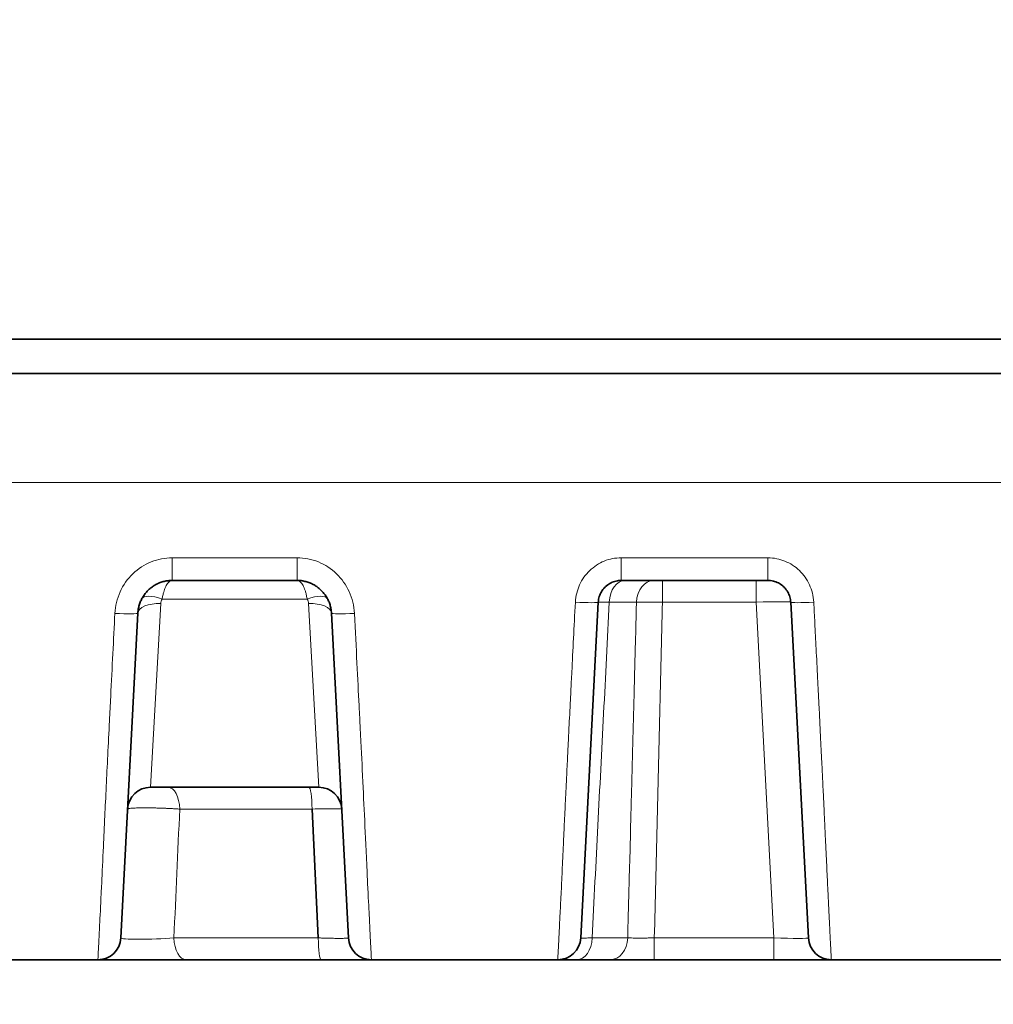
# Model space of a CAD drawing. Header units: millimetres. Extents: x 5 to 415, y 5 to 292.
# Tile 27 of 123: x 109.56 to 118.03, y 215.95 to 224.52. Entities that reach past the tile are written whole.
import ezdxf

# ---------------------------------------------------------------- set-up
doc = ezdxf.new("R2010")
doc.units = ezdxf.units.MM
for name, color, linetype, lineweight in [('Sichtbar (ISO)', 7, 'Continuous', 35), ('Sichtbar schmal (ISO)', 7, 'Continuous', 18), ('Symbol (ISO)', 7, 'Continuous', 25)]:
    doc.layers.add(name, color=color, linetype=linetype, lineweight=lineweight)
doc.styles.add('Notiztext (ISO)', font='isocpeur.ttf')
doc.dimstyles.new('Standard - Methode 1b (ISO)$7', dxfattribs={"dimtxt": 3.5, "dimasz": 2.5, "dimexe": 2, "dimexo": 0, "dimgap": 0.762, "dimtad": 1, "dimtoh": 1, "dimdsep": 46, "dimtxsty": 'Notiztext (ISO)', "dimcen": 0.09, "dimdle": 10, "dimclrd": 256, "dimclre": 256, "dimclrt": 256, "dimazin": 2, "dimtfac": 1, "dimtmove": 0, "dimatfit": 3, "dimfxl": 1, "dimtolj": 1, "dimlwd": -1, "dimlwe": -1, "dimarcsym": 0})

msp = doc.modelspace()

# ---------------------------------------------------------------- linework, layer by layer
at = {"layer": 'Sichtbar (ISO)'}
for p, q in [((108.02985112, 221.73972358), (130.53000064, 221.73972358)), ((162.03015186, 221.43972358), (108.02983681, 221.43972358)), ((111.9723656, 219.63972358), (110.88763568, 219.63972358)), ((116.06726205, 219.63972358), (114.79273922, 219.63972358)), ((114.43993363, 216.52925639), (114.59301331, 219.45019072)), ((116.26698796, 219.45019077), (116.42006765, 216.52925639)), ((110.43993363, 216.52925639), (110.58804695, 219.35542694)), ((112.27195433, 219.35542689), (112.42006765, 216.52925639)), ((112.1615967, 217.83972357), (110.69839772, 217.83972355)), ((112.10337299, 217.65018803), (112.15754302, 216.52925402)), ((112.36099531, 217.65016396), (112.36099415, 217.65016505)), ((110.2402077, 216.33972178), (108.61979282, 216.33972178)), ((110.27863596, 216.33972358), (110.27690981, 216.33972358)), ((111.00965583, 216.33972358), (111.00607006, 216.33972357)), ((112.18226447, 216.33972358), (111.00965583, 216.33972358)), ((114.24020791, 216.33972178), (112.61979332, 216.33972178)), ((114.24020784, 216.33972358), (114.40616713, 216.33972358)), ((114.69533526, 216.33972358), (114.40616712, 216.33972358)), ((115.08006975, 216.33972358), (116.12047878, 216.33972358)), ((118.24020785, 216.33972178), (116.6197914, 216.33972178))]:
    msp.add_line(p, q, dxfattribs=at)
for centre, start, end in [((110.69840522, 217.63972358), 90.002149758, 177.00778326), ((112.16159606, 217.63972358), 2.992732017, 89.999814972), ((110.24020773, 216.53972358), 270, 356.999999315), ((112.61979355, 216.53972358), 182.999952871, 270), ((114.24020773, 216.53972358), 270.000014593, 356.999999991), ((116.61979355, 216.53972358), 183.000000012, 269.999579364)]:
    msp.add_arc(centre, 0.2, start, end, dxfattribs=at)
msp.add_ellipse((115.96723522, 219.43973199), major_axis=(0.29975298, 0.0104531), ratio=0.0348295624, start_param=0.0005467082, end_param=0.0007282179, dxfattribs=at)
for points, knots in [([(110.588047, 219.35542787), (110.58866859, 219.36728404), (110.59130417, 219.39078215), (110.59935638, 219.4252038), (110.61127987, 219.45819391), (110.62688646, 219.48943628), (110.64592732, 219.51854982), (110.66814468, 219.54520768), (110.69325517, 219.56910541), (110.72098299, 219.58998109), (110.75098735, 219.60754974), (110.78295507, 219.62159063), (110.81664209, 219.63191881), (110.85172101, 219.63828689), (110.87563783, 219.63972345), (110.88763568, 219.63972358)], [0, 0, 0, 0, 0.0788448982, 0.1565497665, 0.2338179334, 0.3105128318, 0.3868717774, 0.4629214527, 0.5387584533, 0.6145940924, 0.6906781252, 0.7667003, 0.8433162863, 0.9213386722, 1, 1, 1, 1]), ([(111.9723656, 219.63972358), (111.98397526, 219.63972347), (112.00712889, 219.63837783), (112.04141399, 219.63235763), (112.07474118, 219.62243067), (112.10670218, 219.60871281), (112.13679237, 219.59144474), (112.1646693, 219.57084934), (112.19001669, 219.54715933), (112.21252285, 219.52063407), (112.23187619, 219.49158356), (112.24782668, 219.46028397), (112.2601608, 219.42691121), (112.26856589, 219.39176834), (112.27131541, 219.36761351), (112.27195427, 219.35542798)], [0, 0, 0, 0, 0.0761170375, 0.1516926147, 0.2278170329, 0.3037600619, 0.3795210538, 0.4552474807, 0.5311847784, 0.6074172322, 0.6840233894, 0.761049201, 0.8390703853, 0.9189654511, 1, 1, 1, 1]), ([(114.59301331, 219.45019072), (114.59345409, 219.45859925), (114.59442748, 219.4669911), (114.59592719, 219.47529075), (114.59738111, 219.48333697), (114.5993297, 219.49129653), (114.60176012, 219.49911199), (114.60408389, 219.50658446), (114.60684812, 219.51392521), (114.61003548, 219.52108293), (114.61317071, 219.52812358), (114.61671533, 219.53498714), (114.62064724, 219.54162721), (114.62457445, 219.54825935), (114.62888802, 219.55466853), (114.63356043, 219.56081079), (114.63821079, 219.56692407), (114.64321661, 219.57277294), (114.64854573, 219.57831737), (114.65385759, 219.58384384), (114.65949064, 219.58906783), (114.66540838, 219.59395346), (114.67130986, 219.59882568), (114.67749447, 219.60336139), (114.68392184, 219.60752936), (114.69034706, 219.61169593), (114.6970149, 219.61549501), (114.70388137, 219.61890026), (114.7107578, 219.62231045), (114.71783345, 219.62532567), (114.72506132, 219.62792481), (114.73230104, 219.63052821), (114.73969348, 219.63271418), (114.74718837, 219.63446731), (114.75464755, 219.63621209), (114.76220821, 219.63752813), (114.76982165, 219.63840621), (114.77742753, 219.63928341), (114.78508609, 219.63972351), (114.79273922, 219.63972358)], [0, 0, 0, 0, 0.083801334, 0.083801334, 0.083801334, 0.1650438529, 0.1650438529, 0.1650438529, 0.2427208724, 0.2427208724, 0.2427208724, 0.3191274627, 0.3191274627, 0.3191274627, 0.3954427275, 0.3954427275, 0.3954427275, 0.4713977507, 0.4713977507, 0.4713977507, 0.5471066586, 0.5471066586, 0.5471066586, 0.6226076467, 0.6226076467, 0.6226076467, 0.6980833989, 0.6980833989, 0.6980833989, 0.7736686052, 0.7736686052, 0.7736686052, 0.8493777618, 0.8493777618, 0.8493777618, 0.9247262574, 0.9247262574, 0.9247262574, 1, 1, 1, 1]), ([(116.06726205, 219.63972358), (116.07553335, 219.63972348), (116.09185302, 219.6387097), (116.11553113, 219.6342923), (116.13796013, 219.62728835), (116.15911429, 219.61788349), (116.17898859, 219.6061401), (116.19736229, 219.59220503), (116.21400539, 219.57626405), (116.22872654, 219.55849571), (116.24133212, 219.53911188), (116.25164814, 219.51834501), (116.25951288, 219.49646906), (116.26483035, 219.47365001), (116.26657484, 219.4580718), (116.26698796, 219.45019077)], [0, 0, 0, 0, 0.0813521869, 0.1603753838, 0.2364454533, 0.3121318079, 0.387904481, 0.4635051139, 0.5391746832, 0.6150496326, 0.6911999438, 0.7676237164, 0.844442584, 0.9214545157, 1, 1, 1, 1]), ([(110.27690981, 216.33972358), (110.25662254, 216.33972358), (110.24441166, 216.33972359), (110.24084437, 216.33972354), (110.24062246, 216.33972354), (110.24046284, 216.33972355)], [0, 0, 0, 0, 0.016210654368, 0.016210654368, 0.017641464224, 0.017641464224, 0.017641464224, 0.017641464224]), ([(110.83420942, 216.33972358), (110.81864301, 216.33972358), (110.80284266, 216.3397236), (110.78689334, 216.33972361), (110.7673668, 216.33972362), (110.74761739, 216.33972362), (110.72782035, 216.33972362), (110.70832276, 216.33972362), (110.68877933, 216.33972361), (110.6693675, 216.3397236), (110.64980219, 216.3397236), (110.63035578, 216.33972359), (110.61119326, 216.33972359), (110.59216835, 216.33972359), (110.57342343, 216.33972359), (110.55511395, 216.33972359), (110.53549759, 216.33972359), (110.51638135, 216.33972359), (110.49794117, 216.33972359), (110.48190081, 216.33972358), (110.46636714, 216.33972359), (110.45144045, 216.33972359), (110.43533588, 216.33972359), (110.41993793, 216.33972359), (110.405356, 216.33972359), (110.38880625, 216.33972359), (110.37330809, 216.33972359), (110.35899155, 216.3397236), (110.34785148, 216.3397236), (110.33742012, 216.3397236), (110.32774746, 216.33972361), (110.31650841, 216.33972361), (110.30629393, 216.33972361), (110.29715131, 216.3397236), (110.28968697, 216.3397236), (110.28293735, 216.33972358), (110.27691008, 216.33972358)], [0.17943253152, 0.17943253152, 0.17943253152, 0.17943253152, 0.22430085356, 0.22430085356, 0.22430085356, 0.27923254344, 0.27923254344, 0.27923254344, 0.33333333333, 0.33333333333, 0.33333333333, 0.38786187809, 0.38786187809, 0.38786187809, 0.44199887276, 0.44199887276, 0.44199887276, 0.5, 0.5, 0.5, 0.55045278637, 0.55045278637, 0.55045278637, 0.60488681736, 0.60488681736, 0.60488681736, 0.66666666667, 0.66666666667, 0.66666666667, 0.7147391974, 0.7147391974, 0.7147391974, 0.77059652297, 0.77059652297, 0.77059652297, 0.81620033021, 0.81620033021, 0.81620033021, 0.81620033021]), ([(111.00606998, 216.33972357), (110.96000214, 216.33972339), (110.90849348, 216.33972358), (110.84845824, 216.33972358), (110.84134826, 216.33972358), (110.83420956, 216.33972358)], [0, 0, 0, 0, 0.016344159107, 0.016344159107, 0.018526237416, 0.018526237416, 0.018526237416, 0.018526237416]), ([(112.61979283, 216.33972359), (112.61979256, 216.33972349), (112.61857212, 216.33972356), (112.61624094, 216.33972359), (112.61384206, 216.33972362), (112.61026691, 216.33972361), (112.60554773, 216.3397236), (112.60074272, 216.3397236), (112.59475123, 216.33972358), (112.58752177, 216.33972358), (112.58044365, 216.33972359), (112.57225932, 216.33972361), (112.56298983, 216.33972361), (112.55376121, 216.33972361), (112.54345688, 216.3397236), (112.53213687, 216.33972359), (112.52072389, 216.33972359), (112.50827845, 216.33972359), (112.4949017, 216.33972359), (112.48184457, 216.33972359), (112.46788383, 216.33972359), (112.45316218, 216.33972359), (112.43817444, 216.3397236), (112.42239846, 216.33972361), (112.40600166, 216.33972361), (112.38920068, 216.33972361), (112.37174836, 216.33972359), (112.35383248, 216.33972358), (112.33630833, 216.33972358), (112.31831962, 216.3397236), (112.29983052, 216.3397236), (112.28107878, 216.33972361), (112.26181049, 216.33972362), (112.24194653, 216.33972359), (112.22263591, 216.33972356), (112.20275979, 216.33972348), (112.18226444, 216.33972358)], [0.00000066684, 0.00000066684, 0.00000066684, 0.00000066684, 0.08125395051, 0.08125395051, 0.08125395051, 0.16486669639, 0.16486669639, 0.16486669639, 0.25, 0.25, 0.25, 0.33335114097, 0.33335114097, 0.33335114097, 0.41633478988, 0.41633478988, 0.41633478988, 0.5, 0.5, 0.5, 0.58166612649, 0.58166612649, 0.58166612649, 0.66480830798, 0.66480830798, 0.66480830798, 0.75, 0.75, 0.75, 0.83332889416, 0.83332889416, 0.83332889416, 0.91784154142, 0.91784154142, 0.91784154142, 1, 1, 1, 1]), ([(114.69533528, 216.33972358), (114.70697112, 216.3397235), (114.71915707, 216.33972356), (114.73187991, 216.33972359), (114.74465213, 216.33972361), (114.75796667, 216.3397236), (114.77186554, 216.3397236), (114.78215901, 216.33972359), (114.79277415, 216.33972358), (114.80373664, 216.33972358), (114.80769469, 216.33972358), (114.81169556, 216.33972359), (114.81573679, 216.33972359), (114.83086546, 216.3397236), (114.8465613, 216.33972362), (114.86267628, 216.33972362), (114.87868333, 216.33972362), (114.89510338, 216.33972361), (114.91177174, 216.3397236), (114.91971785, 216.33972359), (114.92772023, 216.33972358), (114.93575988, 216.33972358), (114.94501527, 216.33972358), (114.95432478, 216.33972359), (114.96369452, 216.33972359), (114.98230538, 216.3397236), (115.00115252, 216.33972362), (115.02031144, 216.33972359), (115.03988202, 216.33972356), (115.05978033, 216.33972348), (115.08006975, 216.33972358)], [0.00000044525, 0.00000044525, 0.00000044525, 0.00000044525, 0.1213291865, 0.1213291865, 0.1213291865, 0.24312879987, 0.24312879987, 0.24312879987, 0.33333333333, 0.33333333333, 0.33333333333, 0.36590204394, 0.36590204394, 0.36590204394, 0.4878256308, 0.4878256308, 0.4878256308, 0.60893271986, 0.60893271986, 0.60893271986, 0.66666666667, 0.66666666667, 0.66666666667, 0.73313094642, 0.73313094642, 0.73313094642, 0.86514711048, 0.86514711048, 0.86514711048, 0.99999986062, 0.99999986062, 0.99999986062, 0.99999986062]), ([(116.61979022, 216.33972358), (116.61978989, 216.33972348), (116.61850085, 216.33972356), (116.61605158, 216.33972359), (116.61353459, 216.33972362), (116.60979218, 216.33972362), (116.60486809, 216.33972362), (116.59995493, 216.33972362), (116.59386444, 216.3397236), (116.58655279, 216.33972359), (116.58504307, 216.33972359), (116.58348095, 216.33972358), (116.5818657, 216.33972358), (116.57575647, 216.33972359), (116.56895376, 216.33972361), (116.56146519, 216.33972362), (116.55208136, 216.33972363), (116.54161984, 216.33972363), (116.53013433, 216.33972362), (116.51874442, 216.3397236), (116.5063475, 216.33972359), (116.4930353, 216.33972359), (116.48680812, 216.33972359), (116.48038098, 216.33972359), (116.47376647, 216.33972359), (116.46627984, 216.33972359), (116.45854633, 216.33972359), (116.45058816, 216.33972359), (116.4355883, 216.3397236), (116.41979029, 216.33972361), (116.40335952, 216.33972362), (116.38681802, 216.33972363), (116.36963566, 216.33972363), (116.35199076, 216.33972362), (116.33883893, 216.33972361), (116.32543012, 216.33972359), (116.31183858, 216.33972358), (116.30697609, 216.33972358), (116.30208881, 216.33972359), (116.29717628, 216.33972359), (116.2783733, 216.33972361), (116.25920387, 216.33972362), (116.23961905, 216.33972362), (116.22038513, 216.33972362), (116.20074853, 216.33972362), (116.18063443, 216.33972359), (116.16105005, 216.33972356), (116.14101049, 216.33972348), (116.12047878, 216.33972358)], [0.0000015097, 0.0000015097, 0.0000015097, 0.0000015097, 0.07657706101, 0.07657706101, 0.07657706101, 0.15526957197, 0.15526957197, 0.15526957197, 0.23378753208, 0.23378753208, 0.23378753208, 0.25, 0.25, 0.25, 0.3113190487, 0.3113190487, 0.3113190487, 0.38815726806, 0.38815726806, 0.38815726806, 0.46435588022, 0.46435588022, 0.46435588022, 0.5, 0.5, 0.5, 0.54034384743, 0.54034384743, 0.54034384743, 0.61638548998, 0.61638548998, 0.61638548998, 0.69293955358, 0.69293955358, 0.69293955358, 0.75, 0.75, 0.75, 0.7704138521, 0.7704138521, 0.7704138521, 0.8485489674, 0.8485489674, 0.8485489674, 0.92528415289, 0.92528415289, 0.92528415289, 0.99999848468, 0.99999848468, 0.99999848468, 0.99999848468])]:
    msp.add_open_spline(points, degree=3, knots=knots, dxfattribs=at)
for points in [[(114.44023237, 216.52920205), (114.44022772, 216.52921508), (114.44022582, 216.52922828), (114.44022651, 216.52924167)], [(110.24020773, 216.33972181), (110.24020772, 216.33972179), (110.24020771, 216.33972178), (110.2402077, 216.33972178)], [(110.2404618, 216.33972354), (110.24029304, 216.33972355), (110.2402078, 216.33972356), (110.24020773, 216.33972358)], [(112.61979332, 216.33972178), (112.6197934, 216.33972178), (112.61979348, 216.33972179), (112.61979355, 216.33972181)], [(114.24020778, 216.33972358), (114.24020782, 216.33972358), (114.24020786, 216.33972359), (114.24020791, 216.33972361)], [(116.61979208, 216.33972358), (116.61979204, 216.33972358), (116.61979199, 216.33972359), (116.61979195, 216.33972361)]]:
    msp.add_open_spline(points, degree=3, dxfattribs=at)
at = {"layer": 'Sichtbar schmal (ISO)'}
for p, q in [((162.03015506, 220.49264872), (108.02982149, 220.49267547)), ((110.88763568, 219.63972358), (110.88763568, 219.83682299)), ((111.9723656, 219.83682275), (110.88763568, 219.83682275)), ((111.9723656, 219.83682299), (111.9723656, 219.63972358)), ((114.79273922, 219.63972358), (114.79273922, 219.83682298)), ((116.06726205, 219.83682274), (114.79273922, 219.83682274)), ((116.06726205, 219.83682298), (116.06726205, 219.63972358)), ((115.15111615, 219.45019029), (115.15111615, 219.63972358)), ((115.9673991, 219.45019065), (115.9673991, 219.63972358)), ((110.69839772, 217.8397235), (110.78777372, 219.43838581)), ((112.06143762, 219.47608657), (110.79856316, 219.47608674)), ((112.07222265, 219.4384258), (112.1615967, 217.83972358)), ((114.68818578, 219.45019078), (114.92433524, 219.45019078)), ((115.15111434, 219.4502057), (115.9673991, 219.45019066)), ((115.9673991, 219.45019066), (116.12047878, 216.52925638)), ((110.9522946, 217.65019078), (112.10337449, 217.65019078)), ((114.86244566, 217.04934226), (114.86889129, 217.29830455)), ((112.15752083, 216.52925639), (110.90160128, 216.52925639)), ((114.84923661, 216.52925639), (114.5395074, 216.52925639)), ((116.12047878, 216.52925638), (115.08006704, 216.52924039)), ((115.08006975, 216.33972358), (115.08006975, 216.52925726)), ((116.12047879, 216.52925638), (116.12047879, 216.33972358))]:
    msp.add_line(p, q, dxfattribs=at)
for centre, major_axis, ratio, start_param, end_param in [((114.82446409, 219.43972358), (0, 0.2), 0.6823198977, 6.2831844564, 7.801622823), ((115.07552118, 219.43972358), (0, 0.2), 0.7569784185, 6.2831848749, 7.8016231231), ((110.7985635, 219.38517849), (-0.17814433, 0.09090981), 0.4137975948, 4.9205008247, 6.2831788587), ((112.06143508, 219.38518378), (0.17814931, 0.09090006), 0.4137770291, 0.0000217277, 1.3627098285), ((110.78777186, 219.3449407), (-0.19972586, 0.01046815), 0.4667250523, 4.7368370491, 6.2829196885), ((110.88206564, 219.435197), (0.09244527, 0.02010571), 0.9570251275, 2.4506029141, 2.8829800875), ((111.29934579, 218.99363091), (0.7604184, 0.48520776), 0.2872549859, 6.1251855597, 6.2707573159), ((112.07222556, 219.34501299), (0.19973079, 0.01037357), 0.466572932, 0.0005170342, 1.5465829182), ((114.39328741, 219.46065788), (0.19972591, -0.01046715), 0.0518394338, 4.7151057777, 6.283185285), ((115.96723522, 219.43973199), (0.29975298, 0.0104531), 0.0348295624, 0.0007282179, 1.5690350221), ((116.46671387, 219.46065797), (-0.19972591, -0.01046719), 0.0518399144, 0.0000001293, 1.5680795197), ((110.38832122, 219.36589739), (0.19972578, -0.01046952), 0.0629865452, 4.7156892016, 6.2831858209), ((112.47168005, 219.36589753), (-0.19972578, -0.01046955), 0.0629872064, 6.283184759, 7.8506814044), ((110.84961088, 217.63972358), (0, 0.2), 0.5141315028, 4.7647494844, 6.283185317), ((112.07561638, 217.63972358), (0, 0.2), 0.1390232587, 4.7647464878, 6.2831885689), ((154.36865962, 248.70357276), (20.83844988, 377.28326555), 0.1106270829, 1.6593060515, 1.6622875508), ((110.74090192, 216.53973986), (0.30096918, 0.01058885), 0.0632467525, 3.1360659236, 5.2734153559), ((111.00965583, 216.53972358), (0, -0.2), 0.5410081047, 4.7647487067, 6.2831853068), ((112.18226424, 216.53972358), (0, -0.2), 0.1237404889, 4.7648034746, 6.2831840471), ((114.40616712, 216.53972358), (0, -0.2), 0.6676257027, 0, 1.5184376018), ((114.69533527, 216.53972358), (0, -0.2), 0.7705249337, 0.00000005, 1.5184400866), ((116.11911117, 216.53972335), (0.30095676, -0.01049851), 0.0345789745, 4.7181394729, 6.2862105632)]:
    msp.add_ellipse(centre, major_axis=major_axis, ratio=ratio, start_param=start_param, end_param=end_param, dxfattribs=at)
for points in [[(110.38832092, 219.35328274), (110.39149222, 219.417509), (110.42208275, 219.54510039), (110.53611519, 219.70733053), (110.70025282, 219.81302408), (110.82554957, 219.83674506), (110.88763568, 219.83682275)], [(111.9723656, 219.83682275), (112.03575978, 219.83674362), (112.16240527, 219.81203809), (112.32430567, 219.70612277), (112.43595814, 219.54876164), (112.46844042, 219.41935397), (112.47168036, 219.35328275)], [(114.79273922, 219.83682274), (114.74002148, 219.83621616), (114.64255073, 219.81752807), (114.51090593, 219.7322219), (114.42182115, 219.60647908), (114.39734326, 219.50554043), (114.39328741, 219.4502758)], [(114.91131971, 218.93573567), (114.912812, 218.99290193), (114.91610649, 219.10720816), (114.92094057, 219.27865908), (114.92302316, 219.39302792), (114.92456782, 219.45017436)], [(115.15111342, 219.4502057), (115.12246542, 219.45064545), (115.06520039, 219.45132263), (114.98728273, 219.45121538), (114.94304304, 219.45064025), (114.92456782, 219.45017436)], [(114.90487895, 218.6860539), (114.90706169, 218.76927917), (114.90913698, 218.85251039), (114.91131971, 218.93573567)], [(114.8940994, 218.27078764), (114.89773328, 218.40920604), (114.90124507, 218.5476355), (114.90487895, 218.6860539)], [(114.8940994, 218.27078764), (114.89245677, 218.20836075), (114.88924645, 218.08349907), (114.88423206, 217.89620338), (114.8812152, 217.7713072), (114.87957215, 217.70886449)], [(114.86889129, 217.29830455), (114.87248417, 217.43515481), (114.87597927, 217.57201424), (114.87957215, 217.70886449)]]:
    msp.add_open_spline(points, degree=3, dxfattribs=at)
for points, knots in [([(116.46671387, 219.4502758), (116.46277498, 219.50539149), (116.45071539, 219.55571347), (116.42948922, 219.60211366), (116.40826305, 219.64851386), (116.37787029, 219.69099301), (116.34144863, 219.72604396), (116.30502697, 219.76109492), (116.2625764, 219.7887174), (116.21660047, 219.80737201), (116.17062454, 219.82602662), (116.12112323, 219.83571332), (116.06726205, 219.83682226)], [0, 0, 0, 0, 0.25, 0.25, 0.25, 0.5, 0.5, 0.5, 0.75, 0.75, 0.75, 1, 1, 1, 1]), ([(110.79856316, 219.47608674), (110.80063032, 219.48736898), (110.80289081, 219.49827384), (110.80530076, 219.50872114), (110.80766788, 219.51898277), (110.81017898, 219.52879981), (110.81284967, 219.538093), (110.81528094, 219.5465531), (110.81784452, 219.55457642), (110.82058027, 219.56208998), (110.82365588, 219.57053694), (110.82694023, 219.57834733), (110.83037245, 219.58552593), (110.83364031, 219.59236078), (110.83704258, 219.59862245), (110.84055977, 219.60428485), (110.84391861, 219.60969232), (110.84738247, 219.6145526), (110.85095565, 219.61882141), (110.85480329, 219.6234181), (110.85877205, 219.62732728), (110.8628537, 219.63047312), (110.86673038, 219.63346099), (110.87070933, 219.63575993), (110.87478128, 219.63731591), (110.87895149, 219.63890945), (110.88321906, 219.63972157), (110.88763897, 219.63972359)], [0, 0, 0, 0, 0.1158855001, 0.1158855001, 0.1158855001, 0.2297114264, 0.2297114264, 0.2297114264, 0.3333333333, 0.3333333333, 0.3333333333, 0.4498279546, 0.4498279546, 0.4498279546, 0.5607441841, 0.5607441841, 0.5607441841, 0.6666666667, 0.6666666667, 0.6666666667, 0.7807249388, 0.7807249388, 0.7807249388, 0.8890554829, 0.8890554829, 0.8890554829, 1, 1, 1, 1]), ([(111.97236396, 219.63972359), (111.97547421, 219.63972224), (111.98057384, 219.63904048), (111.98509626, 219.63728241), (111.98937454, 219.63561926), (111.99313626, 219.63341608), (111.99697733, 219.63049522), (112.00077583, 219.62760673), (112.00465193, 219.62391431), (112.00841753, 219.61954852), (112.01214002, 219.61523273), (112.01575453, 219.61028302), (112.01927507, 219.60466714), (112.02274923, 219.59912525), (112.02613189, 219.59292748), (112.02940208, 219.58613999), (112.03260114, 219.57950014), (112.03569258, 219.57230441), (112.03860178, 219.56447749), (112.04155461, 219.55653319), (112.04431969, 219.54791153), (112.0470801, 219.53912021), (112.04995198, 219.52997387), (112.0528188, 219.52073833), (112.05482665, 219.50943163), (112.05687445, 219.49789998), (112.05802875, 219.48393738), (112.06143762, 219.47608657)], [0, 0, 0, 0, 0.1187334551, 0.1187334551, 0.1187334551, 0.2310568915, 0.2310568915, 0.2310568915, 0.3421353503, 0.3421353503, 0.3421353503, 0.4519418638, 0.4519418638, 0.4519418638, 0.5603016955, 0.5603016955, 0.5603016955, 0.6663046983, 0.6663046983, 0.6663046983, 0.7738975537, 0.7738975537, 0.7738975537, 0.8858352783, 0.8858352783, 0.8858352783, 1, 1, 1, 1]), ([(114.24020791, 216.33972361), (114.2402283, 216.33973314), (114.2403714, 216.3420342), (114.2405978, 216.3461623), (114.24083586, 216.35050305), (114.24116667, 216.35687616), (114.24151573, 216.36419425), (114.24153396, 216.3645764), (114.24155229, 216.36496095), (114.2415707, 216.36534776), (114.24202529, 216.37489624), (114.24253025, 216.38572006), (114.24307848, 216.396808), (114.24333865, 216.40206994), (114.24360971, 216.40741322), (114.2438987, 216.41287871), (114.244365, 216.42169748), (114.24486967, 216.4308469), (114.24538089, 216.44009319), (114.24588117, 216.44914169), (114.24638775, 216.45828383), (114.24687595, 216.46739884), (114.24736117, 216.47645825), (114.24783587, 216.4854533), (114.24833004, 216.49521164), (114.24884115, 216.50530435), (114.24937184, 216.51619032), (114.24999403, 216.52952384), (114.2504279, 216.53882185), (114.25090873, 216.54933397), (114.25147665, 216.56150028), (114.25240816, 216.58145557), (114.25356773, 216.60574202), (114.25520445, 216.63767692), (114.25538438, 216.64118773), (114.25557019, 216.644793), (114.25576231, 216.64849922), (114.25685477, 216.66957413), (114.25813823, 216.69382445), (114.25961953, 216.72200869), (114.26101191, 216.74850112), (114.26257947, 216.77847663), (114.26432987, 216.81260283), (114.26583972, 216.84203934), (114.26748585, 216.87456864), (114.26926736, 216.91050758), (114.27075025, 216.9404225), (114.27229643, 216.97285012), (114.27390795, 217.00742429), (114.27546008, 217.0407243), (114.27707278, 217.0760148), (114.27872689, 217.11256822), (114.28036935, 217.14886415), (114.28205233, 217.18639939), (114.28373723, 217.2240846), (114.2855222, 217.26400811), (114.28730878, 217.30408958), (114.28903579, 217.34274485), (114.28927985, 217.34820756), (114.28952272, 217.35364167), (114.2897642, 217.35904246), (114.29148556, 217.39754099), (114.29317591, 217.43440639), (114.29483389, 217.46992256), (114.29706762, 217.51777207), (114.2992421, 217.56316303), (114.30139803, 217.60762374), (114.30384351, 217.65805588), (114.30626628, 217.70731294), (114.30877021, 217.75846824), (114.30896358, 217.7624188), (114.30915745, 217.76638094), (114.30935187, 217.77035624), (114.31181383, 217.8206954), (114.31433728, 217.87289795), (114.31689975, 217.92602141), (114.31989383, 217.98809288), (114.32294099, 218.05141734), (114.32600398, 218.1144689), (114.32732451, 218.1416518), (114.32864792, 218.16878287), (114.32997148, 218.19574492), (114.33213078, 218.23973157), (114.33429143, 218.28323408), (114.3365439, 218.32822186), (114.3402481, 218.40220459), (114.34420085, 218.48020831), (114.34881848, 218.571254), (114.35052303, 218.60486252), (114.35231817, 218.64024798), (114.35422506, 218.67786818), (114.3568413, 218.72948295), (114.35966649, 218.78531639), (114.36268169, 218.84495035), (114.36721475, 218.93460426), (114.37217735, 219.03284949), (114.37750428, 219.13824882), (114.38246705, 219.23644268), (114.38774584, 219.34084229), (114.39328741, 219.4502758)], [0.00009412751, 0.00009412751, 0.00009412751, 0.00009412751, 0.04436149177, 0.04436149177, 0.04436149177, 0.09090909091, 0.09090909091, 0.09090909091, 0.09333982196, 0.09333982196, 0.09333982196, 0.15334286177, 0.15334286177, 0.15334286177, 0.18181818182, 0.18181818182, 0.18181818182, 0.22776415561, 0.22776415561, 0.22776415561, 0.27272727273, 0.27272727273, 0.27272727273, 0.31741615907, 0.31741615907, 0.31741615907, 0.36363636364, 0.36363636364, 0.36363636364, 0.39586760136, 0.39586760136, 0.39586760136, 0.4487335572, 0.4487335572, 0.4487335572, 0.45454545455, 0.45454545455, 0.45454545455, 0.48759401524, 0.48759401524, 0.48759401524, 0.51865876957, 0.51865876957, 0.51865876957, 0.54545454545, 0.54545454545, 0.54545454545, 0.56775885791, 0.56775885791, 0.56775885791, 0.58924118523, 0.58924118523, 0.58924118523, 0.61057218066, 0.61057218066, 0.61057218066, 0.63317012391, 0.63317012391, 0.63317012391, 0.63636363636, 0.63636363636, 0.63636363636, 0.65912797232, 0.65912797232, 0.65912797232, 0.68979745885, 0.68979745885, 0.68979745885, 0.72458611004, 0.72458611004, 0.72458611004, 0.72727272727, 0.72727272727, 0.72727272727, 0.76129333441, 0.76129333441, 0.76129333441, 0.801044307, 0.801044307, 0.801044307, 0.81818181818, 0.81818181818, 0.81818181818, 0.84614043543, 0.84614043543, 0.84614043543, 0.89211858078, 0.89211858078, 0.89211858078, 0.90909090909, 0.90909090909, 0.90909090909, 0.9323768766, 0.9323768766, 0.9323768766, 0.96738508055, 0.96738508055, 0.96738508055, 1, 1, 1, 1]), ([(114.53931178, 216.52927202), (114.55604295, 216.85622125), (114.5885428, 217.50858402), (114.6396922, 218.48212057), (114.67189279, 219.12804979), (114.68837578, 219.45017581)], [0, 0, 0, 0, 0.33333333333, 0.66666666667, 0.99999998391, 0.99999998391, 0.99999998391, 0.99999998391]), ([(114.68837534, 219.45017587), (114.66832116, 219.45059845), (114.63418669, 219.451118), (114.60133225, 219.45121076), (114.59398965, 219.45068237), (114.59302227, 219.4503602)], [0.0000024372, 0.0000024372, 0.0000024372, 0.0000024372, 0.33333333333, 0.66666666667, 0.95511794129, 0.95511794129, 0.95511794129, 0.95511794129]), ([(115.08006565, 216.5292405), (115.088294, 216.85431853), (115.10451106, 217.50414833), (115.12672564, 218.47780585), (115.14290989, 219.12619362), (115.15111303, 219.45019029)], [0.00000003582, 0.00000003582, 0.00000003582, 0.00000003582, 0.33333333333, 0.66666666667, 0.99999471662, 0.99999471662, 0.99999471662, 0.99999471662]), ([(116.6197914, 216.33972361), (116.61969776, 216.33973199), (116.61958143, 216.3414836), (116.61942467, 216.34464844), (116.61925515, 216.34807062), (116.61903796, 216.35315284), (116.61876523, 216.3591987), (116.61866248, 216.36147645), (116.61855209, 216.3638865), (116.61843402, 216.36638406), (116.61818237, 216.37170747), (116.61788636, 216.37741511), (116.61757369, 216.38325959), (116.61698933, 216.39418263), (116.61635259, 216.40547252), (116.6157568, 216.41718407), (116.615126, 216.4295837), (116.6145288, 216.44231389), (116.61368274, 216.45925757), (116.61330211, 216.46688013), (116.61286865, 216.47540279), (116.61233565, 216.48557926), (116.61194735, 216.49299308), (116.61151219, 216.50129538), (116.61102684, 216.51059324), (116.61016553, 216.5270934), (116.60914531, 216.54674463), (116.60794548, 216.57018343), (116.60694099, 216.58980623), (116.60581009, 216.6120938), (116.60454764, 216.63728585), (116.60440875, 216.6400574), (116.60426829, 216.6428637), (116.60412625, 216.64570495), (116.60312733, 216.66568744), (116.60205679, 216.68739554), (116.60090423, 216.71096365), (116.59970953, 216.73539347), (116.59842648, 216.76182639), (116.59704939, 216.79029947), (116.59577141, 216.8167233), (116.59441244, 216.84490424), (116.59297652, 216.87470843), (116.59170813, 216.90103529), (116.59037984, 216.92862611), (116.58900217, 216.95724071), (116.58888995, 216.95957153), (116.58877738, 216.96190979), (116.58866445, 216.96425544), (116.58719166, 216.99484733), (116.58565882, 217.02669814), (116.58408005, 217.05960194), (116.58249111, 217.09271764), (116.58085578, 217.12689733), (116.57919359, 217.1618327), (116.57747046, 217.19804897), (116.57571861, 217.23507438), (116.5739635, 217.27249453), (116.57205148, 217.31326011), (116.57013578, 217.35449054), (116.56824992, 217.3956376), (116.56624657, 217.43934808), (116.56425702, 217.4827423), (116.56221026, 217.52707174), (116.56000484, 217.57483766), (116.5577323, 217.62370267), (116.55527895, 217.67570753), (116.55283049, 217.72760878), (116.55020113, 217.78265308), (116.54726327, 217.84314792), (116.54623111, 217.86440149), (116.54516084, 217.88632858), (116.5440466, 217.90903526), (116.54209111, 217.94888555), (116.54000642, 217.99119617), (116.53782003, 218.03544469), (116.53436042, 218.10546084), (116.53064566, 218.18033865), (116.52679236, 218.25786137), (116.52258433, 218.34252077), (116.51821182, 218.43032022), (116.51382924, 218.51832447), (116.51125616, 218.56999302), (116.50867979, 218.62172865), (116.50613038, 218.67295608), (116.50418178, 218.71211117), (116.50224823, 218.75097762), (116.50032569, 218.78958539), (116.49601814, 218.87608821), (116.49176589, 218.96129181), (116.4875187, 219.04562546), (116.48370749, 219.12130209), (116.47990033, 219.19627891), (116.47605936, 219.27089663), (116.47297269, 219.33086072), (116.46986418, 219.39059299), (116.46671387, 219.4502758)], [0.00010841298, 0.00010841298, 0.00010841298, 0.00010841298, 0.04471120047, 0.04471120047, 0.04471120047, 0.09294077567, 0.09294077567, 0.09294077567, 0.11111111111, 0.11111111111, 0.11111111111, 0.14983997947, 0.14983997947, 0.14983997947, 0.22222222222, 0.22222222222, 0.22222222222, 0.29885709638, 0.29885709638, 0.29885709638, 0.33333333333, 0.33333333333, 0.33333333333, 0.35845016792, 0.35845016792, 0.35845016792, 0.40302300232, 0.40302300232, 0.40302300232, 0.44033905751, 0.44033905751, 0.44033905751, 0.44444444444, 0.44444444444, 0.44444444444, 0.47331761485, 0.47331761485, 0.47331761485, 0.50324646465, 0.50324646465, 0.50324646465, 0.53102128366, 0.53102128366, 0.53102128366, 0.55555555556, 0.55555555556, 0.55555555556, 0.55755400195, 0.55755400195, 0.55755400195, 0.58361760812, 0.58361760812, 0.58361760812, 0.60984906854, 0.60984906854, 0.60984906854, 0.63704230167, 0.63704230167, 0.63704230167, 0.66666666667, 0.66666666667, 0.66666666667, 0.69813660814, 0.69813660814, 0.69813660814, 0.7320461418, 0.7320461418, 0.7320461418, 0.76588812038, 0.76588812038, 0.76588812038, 0.77777777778, 0.77777777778, 0.77777777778, 0.79864416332, 0.79864416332, 0.79864416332, 0.83166186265, 0.83166186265, 0.83166186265, 0.86771914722, 0.86771914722, 0.86771914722, 0.88888888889, 0.88888888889, 0.88888888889, 0.90506973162, 0.90506973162, 0.90506973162, 0.94132379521, 0.94132379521, 0.94132379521, 0.97385631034, 0.97385631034, 0.97385631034, 1, 1, 1, 1]), ([(110.2402077, 216.33972178), (110.2402008, 216.33972309), (110.24064276, 216.34816515), (110.24128336, 216.36063887), (110.24135564, 216.36204628), (110.24143045, 216.36349862), (110.24150743, 216.36498683), (110.24226743, 216.37967977), (110.24323891, 216.3973267), (110.24406095, 216.41408673), (110.24456988, 216.4244628), (110.24502152, 216.43441927), (110.24566976, 216.44710645), (110.24606859, 216.45491232), (110.24654184, 216.46378691), (110.24714864, 216.47518391), (110.24874169, 216.50510484), (110.25125518, 216.55398928), (110.25491533, 216.62721722), (110.25513514, 216.6316149), (110.25535908, 216.63609576), (110.25558711, 216.64066067), (110.25915612, 216.71210827), (110.26372578, 216.80538654), (110.26910188, 216.91704823), (110.27041716, 216.94436678), (110.27178072, 216.97271193), (110.27318464, 217.00203501), (110.27788574, 217.10022462), (110.28303945, 217.20940957), (110.28834904, 217.32484829), (110.29217436, 217.40801663), (110.29608059, 217.49375641), (110.30064675, 217.59056387), (110.30431121, 217.6682543), (110.3084007, 217.75317142), (110.3132145, 217.851632), (110.32120229, 218.01501294), (110.33118444, 218.21572049), (110.34114353, 218.41689505), (110.34466485, 218.48802616), (110.34818329, 218.55899748), (110.35160968, 218.62756498), (110.36472663, 218.89005662), (110.37649442, 219.12222095), (110.38832092, 219.35328248)], [0.00011282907, 0.00011282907, 0.00011282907, 0.00011282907, 0.09985698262, 0.09985698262, 0.09985698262, 0.11111111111, 0.11111111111, 0.11111111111, 0.22222222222, 0.22222222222, 0.22222222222, 0.29101072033, 0.29101072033, 0.29101072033, 0.33333333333, 0.33333333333, 0.33333333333, 0.44444444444, 0.44444444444, 0.44444444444, 0.45111718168, 0.45111718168, 0.45111718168, 0.55555555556, 0.55555555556, 0.55555555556, 0.58110689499, 0.58110689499, 0.58110689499, 0.66666666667, 0.66666666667, 0.66666666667, 0.72830858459, 0.72830858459, 0.72830858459, 0.77777777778, 0.77777777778, 0.77777777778, 0.85986468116, 0.85986468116, 0.85986468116, 0.88888888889, 0.88888888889, 0.88888888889, 1, 1, 1, 1]), ([(112.47168036, 219.35328249), (112.48729193, 219.04615315), (112.50092193, 218.7764788), (112.5122363, 218.55103572), (112.51457314, 218.50447338), (112.51681119, 218.45979425), (112.51895557, 218.41689505), (112.52719374, 218.25208716), (112.53404933, 218.11350817), (112.53981167, 217.99521996), (112.54707393, 217.84614153), (112.55259974, 217.72757089), (112.55876946, 217.59877042), (112.56493918, 217.46996995), (112.57175283, 217.33164824), (112.57929608, 217.16310419), (112.58167884, 217.10986454), (112.5841344, 217.05445973), (112.58653905, 217.00203501), (112.59174694, 216.88849556), (112.59671603, 216.79157742), (112.60018954, 216.72683914), (112.60209152, 216.69139062), (112.60354508, 216.66377801), (112.60470356, 216.64066067), (112.60663764, 216.60206615), (112.60774925, 216.57581379), (112.60875188, 216.55375257), (112.61035505, 216.51847712), (112.61167957, 216.49507169), (112.61285601, 216.47376859), (112.61336929, 216.464474), (112.61385438, 216.45570086), (112.61431667, 216.44710645), (112.61491393, 216.43600257), (112.61547313, 216.42517358), (112.61600588, 216.41448382), (112.61695096, 216.39552019), (112.61781279, 216.37702476), (112.61850607, 216.36292791), (112.61854428, 216.36215085), (112.61858199, 216.36138754), (112.61861913, 216.36063887), (112.61925508, 216.34782055), (112.61972683, 216.33972288), (112.61979332, 216.33972178)], [0, 0, 0, 0, 0.1, 0.1, 0.1, 0.12065369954, 0.12065369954, 0.12065369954, 0.2, 0.2, 0.2, 0.3, 0.3, 0.3, 0.4, 0.4, 0.4, 0.4315879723, 0.4315879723, 0.4315879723, 0.5, 0.5, 0.5, 0.53746013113, 0.53746013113, 0.53746013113, 0.6, 0.6, 0.6, 0.7, 0.7, 0.7, 0.74363022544, 0.74363022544, 0.74363022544, 0.8, 0.8, 0.8, 0.9, 0.9, 0.9, 0.90551229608, 0.90551229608, 0.90551229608, 0.99989154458, 0.99989154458, 0.99989154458, 0.99989154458]), ([(110.95229376, 217.65019095), (110.94092171, 217.65103297), (110.92910555, 217.65182656), (110.91697138, 217.65257194), (110.90496505, 217.65330947), (110.89264743, 217.6539998), (110.88012803, 217.65464328), (110.86750837, 217.65529191), (110.85468379, 217.65589293), (110.84177345, 217.65644682), (110.83872121, 217.65657777), (110.83566416, 217.65670608), (110.83260386, 217.65683177), (110.8226607, 217.65724013), (110.81268513, 217.65762131), (110.80271792, 217.65797353), (110.78962793, 217.65843611), (110.77655233, 217.65884876), (110.763582, 217.65920753), (110.75060173, 217.65956657), (110.73772663, 217.65987166), (110.72504664, 217.66011892), (110.71946312, 217.66022779), (110.71391745, 217.66032545), (110.70841724, 217.66041157), (110.70145447, 217.66052059), (110.69456326, 217.66061057), (110.68776579, 217.6606815), (110.67563032, 217.66080812), (110.66379384, 217.660874), (110.65237555, 217.66087913), (110.64095605, 217.66088425), (110.62995498, 217.6608286), (110.61947966, 217.66071224), (110.61261173, 217.66063596), (110.6059697, 217.66053357), (110.59957961, 217.66040514), (110.59619455, 217.6603371), (110.59287978, 217.66026197), (110.58963796, 217.66017989), (110.58025, 217.65994219), (110.57147316, 217.65964626), (110.56336592, 217.65929603), (110.55525548, 217.65894566), (110.54781502, 217.65854094), (110.54110021, 217.65808586), (110.53538525, 217.65769854), (110.53019607, 217.65727475), (110.52556505, 217.65681697), (110.51936141, 217.65620374), (110.51416425, 217.65552829), (110.51005215, 217.65478999), (110.50637683, 217.65413012), (110.50356812, 217.65342004), (110.50166374, 217.65265946), (110.49972619, 217.65188564), (110.49872483, 217.65105953), (110.4986788, 217.65018097)], [0, 0, 0, 0, 0.0620606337, 0.0620606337, 0.0620606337, 0.1234674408, 0.1234674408, 0.1234674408, 0.1853660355, 0.1853660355, 0.1853660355, 0.2, 0.2, 0.2, 0.2475470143, 0.2475470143, 0.2475470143, 0.3099907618, 0.3099907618, 0.3099907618, 0.3724823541, 0.3724823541, 0.3724823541, 0.4, 0.4, 0.4, 0.4348348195, 0.4348348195, 0.4348348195, 0.4970251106, 0.4970251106, 0.4970251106, 0.5592219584, 0.5592219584, 0.5592219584, 0.6, 0.6, 0.6, 0.6216015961, 0.6216015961, 0.6216015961, 0.6841574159, 0.6841574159, 0.6841574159, 0.7467379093, 0.7467379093, 0.7467379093, 0.8, 0.8, 0.8, 0.8713489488, 0.8713489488, 0.8713489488, 0.9351192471, 0.9351192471, 0.9351192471, 1, 1, 1, 1]), ([(112.36099415, 217.65016505), (112.35988991, 217.65120202), (112.3519006, 217.65191415), (112.33874182, 217.65238571), (112.32557843, 217.65285744), (112.30731458, 217.65309949), (112.2849554, 217.65311761), (112.26259621, 217.65313574), (112.23614528, 217.65293288), (112.20567863, 217.65247132), (112.17521198, 217.65200977), (112.14050664, 217.65127396), (112.10334916, 217.65018045)], [0.00008755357, 0.00008755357, 0.00008755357, 0.00008755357, 0.25, 0.25, 0.25, 0.5, 0.5, 0.5, 0.75, 0.75, 0.75, 1, 1, 1, 1]), ([(114.84851416, 216.52930617), (114.84981593, 216.58712312), (114.85137016, 216.64491626), (114.85291685, 216.70270401), (114.85446354, 216.7604918), (114.85600288, 216.81827422), (114.85753259, 216.87605142), (114.85906229, 216.93382863), (114.86058231, 216.99160064), (114.86208973, 217.04936687)], [0.00000018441, 0.00000018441, 0.00000018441, 0.00000018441, 0.33333333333, 0.33333333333, 0.33333333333, 0.66666666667, 0.66666666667, 0.66666666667, 1, 1, 1, 1]), ([(112.41987333, 216.52924699), (112.41955819, 216.52886052), (112.41844217, 216.52849114), (112.41658149, 216.52814556), (112.41472011, 216.52779985), (112.41211442, 216.52747821), (112.40883053, 216.52718486), (112.40553172, 216.52689019), (112.40154953, 216.52662409), (112.39694912, 216.52639196), (112.39236069, 216.52616044), (112.38715722, 216.52596277), (112.38139634, 216.52580281), (112.37565083, 216.52564329), (112.36935088, 216.52552131), (112.36254527, 216.52543938), (112.35574832, 216.52535756), (112.34844681, 216.5253157), (112.3406824, 216.52531462), (112.33291145, 216.52531354), (112.3246766, 216.52535332), (112.31601475, 216.52543312), (112.30732768, 216.52551315), (112.29821079, 216.52563343), (112.2886993, 216.52579145), (112.27917215, 216.52594973), (112.26924871, 216.52614585), (112.25896767, 216.52637592), (112.24866415, 216.5266065), (112.23800054, 216.52687112), (112.22702424, 216.52716459), (112.21597973, 216.52745989), (112.20461923, 216.52778438), (112.19301071, 216.52813318), (112.18139775, 216.52848211), (112.16953233, 216.52885514), (112.15752131, 216.52924642)], [0, 0, 0, 0, 0.0830472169, 0.0830472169, 0.0830472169, 0.1661253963, 0.1661253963, 0.1661253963, 0.2495808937, 0.2495808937, 0.2495808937, 0.3328190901, 0.3328190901, 0.3328190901, 0.4158352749, 0.4158352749, 0.4158352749, 0.4987455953, 0.4987455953, 0.4987455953, 0.5817257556, 0.5817257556, 0.5817257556, 0.6649475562, 0.6649475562, 0.6649475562, 0.7483064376, 0.7483064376, 0.7483064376, 0.8318475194, 0.8318475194, 0.8318475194, 0.9159077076, 0.9159077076, 0.9159077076, 1, 1, 1, 1]), ([(114.53931178, 216.52927202), (114.5301915, 216.52908177), (114.5132836, 216.52873148), (114.49091951, 216.52841516), (114.47254672, 216.52825399), (114.45805962, 216.52826029), (114.44767681, 216.52842423), (114.44134498, 216.52875034), (114.44029187, 216.52903506), (114.44023237, 216.52920205)], [0, 0, 0, 0, 0.14598599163, 0.29106455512, 0.43365614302, 0.57511854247, 0.71700449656, 0.85799301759, 0.98972513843, 0.98972513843, 0.98972513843, 0.98972513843]), ([(115.08006564, 216.52924039), (115.06808705, 216.52904419), (115.04458822, 216.52873147), (115.01072653, 216.52837936), (114.97903342, 216.52819089), (114.94926723, 216.52813755), (114.92114585, 216.52821661), (114.89482723, 216.52843041), (114.87085411, 216.52875966), (114.85604066, 216.52909264), (114.84877769, 216.52929868)], [0, 0, 0, 0, 0.13635868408, 0.26736481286, 0.39085761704, 0.5121977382, 0.63424265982, 0.7561191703, 0.87714281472, 0.99850313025, 0.99850313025, 0.99850313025, 0.99850313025])]:
    msp.add_open_spline(points, degree=3, knots=knots, dxfattribs=at)

# ---------------------------------------------------------------- leaders
at = {"layer": 'Symbol (ISO)', "annotation_type": 0, "has_hookline": 1, "hookline_direction": 1, "text_width": 30.44677961}
msp.add_leader([(132.84098427, 224.51847339), (121.33199815, 202.45500287), (118.83199815, 202.45500287)], dimstyle='Standard - Methode 1b (ISO)$7', override={"dimtad": 0}, dxfattribs=at)

doc.saveas('drawing.dxf')
